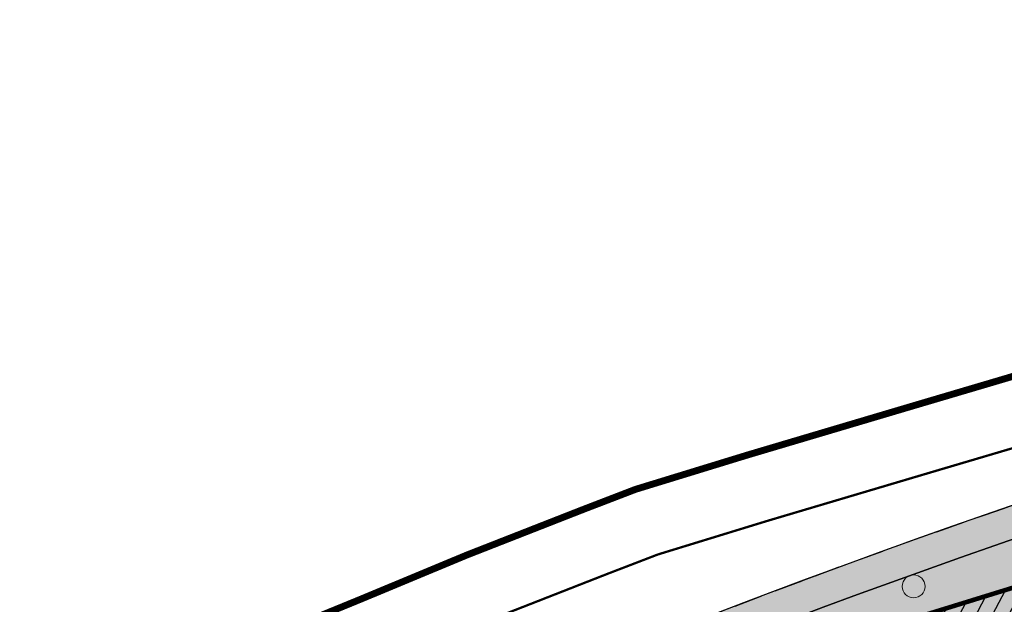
# Model space of a CAD drawing. Header units: millimetres. Extents: x -1402 to -179, y -280 to 6164.
# Tile 117 of 212: x -730 to -687, y 2830 to 2856. Entities that reach past the tile are written whole.
import ezdxf

# ---------------------------------------------------------------- set-up
doc = ezdxf.new("R2010")
doc.units = ezdxf.units.MM
for name, pattern in [('AJN-Limite', [1.25, 0.5, -0.25, 0, -0.25, 0, -0.25]), ('AJN-Projection', [0.375, 0.25, -0.125]), ('DASH', [0.35, 0.25, -0.1])]:
    doc.linetypes.add(name, pattern=pattern)
doc.layers.get('0').update_dxf_attribs({"linetype": 'CONTINUOUS'})
for name, color, linetype, lineweight in [('AJN-2-POT 100', 2, 'CONTINUOUS', 20), ('AJN-2-SBT-C', 2, 'CONTINUOUS', 20), ('AJN-7-500-A', 10, 'CONTINUOUS', 18), ('GEO-1-LIM-V', 10, 'AJN-Limite', 25)]:
    doc.layers.add(name, color=color, linetype=linetype, lineweight=lineweight)
for name, color, linetype, true_color in [('AJN-2-SBT-H', 7, 'CONTINUOUS', 0x6e6e6e), ('AJN-9-SRF-MARINHORIZON-HOUSING DUPLEX', 7, 'CONTINUOUS', 0x96cd7e), ('AJN-9-SRF-MARINHORIZON-OVERHANGING CORRIDOR 50 %', 7, 'CONTINUOUS', 0xddb3d4), ('AJN-9-SRF-MARINHORIZON-TERRACE 50%', 7, 'CONTINUOUS', 0xf8d731), ('AJN-9-SRF-MARINHORIZON-TERRACE NORTH 0%', 7, 'CONTINUOUS', 0x642165)]:
    doc.layers.add(name, color=color, linetype=linetype, true_color=true_color)
for name, color, linetype in [('AJN-2-SBT-P', 251, 'AJN-Projection'), ('AJN-2-SBT-V', 51, 'CONTINUOUS'), ('AJN-8-254-H', 254, 'CONTINUOUS')]:
    doc.layers.add(name, color=color, linetype=linetype)
doc.styles.get("Standard").update_dxf_attribs({"font": 'rs.shx', "bigfont": 'hztxt.shx'})

# ---------------------------------------------------------------- blocks, each defined once
blk = doc.blocks.new('A$C70601405')
at = {"layer": 'AJN-2-SBT-H'}
h = blk.add_hatch(color=256, dxfattribs=at)
h.dxf.hatch_style = 1
edge = h.paths.add_edge_path()
edge.add_arc((0, 5.684341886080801e-14), 0.5000000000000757, 0, 360)
at = {"layer": 'AJN-2-POT 100', "linetype": 'Continuous'}
blk.add_circle((0, 5.684341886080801e-14), 0.5000000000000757, dxfattribs=at)
blk = doc.blocks.new('A$C4FAB60B4')
at = {"layer": 'AJN-9-SRF-MARINHORIZON-HOUSING DUPLEX'}
h = blk.add_hatch(dxfattribs=at)
h.set_pattern_fill('ANSI31', color=256, scale=0.2, angle=-17.16630264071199)
h.set_pattern_definition([(44.99999999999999, (-1142.070067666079, -3762.413235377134), (-0.4490128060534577, 0.4490128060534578), [])])
h.paths.add_polyline_path([(-1.127986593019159e-13, -8.881784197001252e-16), (-2.282618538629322e-13, 12.00000000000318), (-12.05078749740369, 12.00000000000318), (-10.25425012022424, 4.315889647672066), (-11.90960943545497, 3.928868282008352), (-10.99104392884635, 1.091393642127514e-11)])
at = {"layer": 'AJN-2-SBT-C', "const_width": 0.2, "flags": 128}
blk.add_lwpolyline([(-1.13686837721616e-13, 0), (-2.273736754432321e-13, 12.00000000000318), (-12.05078749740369, 12.00000000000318), (-10.25425012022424, 4.315889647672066), (-11.90960943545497, 3.928868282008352), (-10.99104392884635, 1.091393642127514e-11)], close=True, dxfattribs=at)
at = {"layer": 'AJN-7-500-A', "insert": (-5.2370243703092, 4.000000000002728), "char_height": 1.5, "attachment_point": 5, "rotation": 359.99999999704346}
blk.add_mtext_dynamic_manual_height_columns('{\\fSwis721 LtCn BT|b0|i0|c0|p34;D}', width=58.7580560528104, gutter_width=35.69431197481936, heights=[0], dxfattribs=at)

msp = doc.modelspace()

# ---------------------------------------------------------------- hatches: boundary and pattern name
at = {"layer": 'AJN-8-254-H'}
h = msp.add_hatch(color=255, dxfattribs=at)
h.dxf.hatch_style = 1
h.paths.add_polyline_path([(-560.5065399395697, 2835.679198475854, -0.001590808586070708), (-547.9162688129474, 2836.685031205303, -0.03925960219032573), (-548.5503743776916, 2838.441527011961, 0.1068267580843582), (-556.371493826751, 2855.453928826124), (-560.7691083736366, 2855.453928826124, 0.1417227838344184), (-767.3669898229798, 2795.694383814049, -0.1110238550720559), (-767.1820742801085, 2795.507067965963, -0.08135046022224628), (-763.123974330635, 2796.90247694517, -0.8058685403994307), (-762.0104599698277, 2797.269946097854, -0.08357554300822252), (-757.544451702, 2796.894347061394, -0.6562459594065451), (-756.4899941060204, 2796.57801457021, -0.0835755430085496), (-752.5547221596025, 2794.433267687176, -0.6562459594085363), (-751.7173819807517, 2793.718559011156, -0.08485876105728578), (-748.9905325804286, 2790.168496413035, -0.6618094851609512), (-748.5032295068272, 2789.177244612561, -0.03377184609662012), (-747.894293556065, 2787.460436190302, -0.1218109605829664), (-747.9017606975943, 2781.086849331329, -0.003519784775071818), (-728.2303048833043, 2792.257893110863, -0.01860396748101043), (-714.6104849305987, 2799.231498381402, 0.01475713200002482), (-693.6084446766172, 2809.048378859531, -0.003171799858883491), (-673.3014866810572, 2819.934802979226, -0.09647028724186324), (-661.8246045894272, 2823.44531366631, 0.0183315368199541), (-608.3321525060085, 2833.238846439, -0.06866651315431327), (-581.5690074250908, 2835.401131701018, 0.03486448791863)])
at = {"layer": 'AJN-9-SRF-MARINHORIZON-OVERHANGING CORRIDOR 50 %'}
h = msp.add_hatch(color=256, dxfattribs=at)
h.dxf.hatch_style = 1
h.paths.add_polyline_path([(-756.1957093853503, 2802.486028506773), (-755.48883015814, 2801.277590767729, -0.1331173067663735), (-560.7691083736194, 2854.053928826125), (-558.2443380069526, 2854.053928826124), (-558.6768082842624, 2855.453928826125), (-560.7691083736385, 2855.453928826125, 0.1331172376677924)])
at = {"layer": 'AJN-9-SRF-MARINHORIZON-TERRACE 50%', "true_color": 0xf8d731, "transparency": 33554559}
h = msp.add_hatch(dxfattribs=at)
h.set_pattern_fill('ANSI31', color=40, scale=0.2)
h.set_pattern_definition([(62.16630264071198, (-675.2100222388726, 136.2834458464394), (-0.5615346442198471, 0.2964858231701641), [])])
h.paths.add_polyline_path([(-608.3321525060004, 2833.238846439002, -0.06866651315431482), (-581.5690074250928, 2835.40113170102, 0.03486448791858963), (-560.5065399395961, 2835.679198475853, -0.0007837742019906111), (-554.3042454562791, 2836.184773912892, -0.0001887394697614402), (-552.7623415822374, 2836.307518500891), (-554.2873511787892, 2841.244305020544), (-562.8864201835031, 2838.587989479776), (-563.5652563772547, 2840.785529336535), (-572.1643253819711, 2838.129213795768), (-573.0497638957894, 2840.995570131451), (-581.6488329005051, 2838.339254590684), (-582.3866983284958, 2840.727884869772), (-590.9857673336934, 2838.07156933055), (-591.42848659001, 2839.504747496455), (-600.0275555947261, 2836.848431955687), (-600.7063917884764, 2839.045971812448), (-609.3054607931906, 2836.38965627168), (-609.7481800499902, 2837.822834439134), (-618.3472490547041, 2835.166518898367), (-618.6423952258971, 2836.121971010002), (-627.2414642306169, 2833.465655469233), (-627.6841834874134, 2834.898833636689), (-644.8823214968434, 2829.586202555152), (-645.3250407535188, 2831.019380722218), (-662.5231787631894, 2825.706749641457), (-662.8183249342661, 2826.662201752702), (-680.0164629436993, 2821.349570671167), (-679.7213167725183, 2820.394118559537), (-690.1035054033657, 2817.144383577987), (-699.1236299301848, 2811.868035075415), (-700.1334573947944, 2813.594374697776), (-715.6705139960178, 2804.505927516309), (-716.9327983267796, 2806.663852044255), (-732.4691133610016, 2797.575838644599), (-733.0757514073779, 2798.611208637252), (-748.6128080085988, 2789.522761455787), (-745.1708275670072, 2783.638561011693, -0.02906158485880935), (-718.6716012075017, 2797.7078330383, 0.02245452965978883), (-703.8887507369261, 2804.951018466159, 0.03574655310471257), (-701.4156360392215, 2806.579975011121, -0.01582952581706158), (-700.1049641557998, 2807.6688829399, -0.05869852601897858), (-698.2181821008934, 2808.644548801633, -0.03273755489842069), (-694.3041291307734, 2809.782619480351, 0.002347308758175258), (-690.7982539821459, 2810.574726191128, -0.002731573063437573), (-673.3014866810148, 2819.934802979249, -0.0964702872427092), (-661.824604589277, 2823.445313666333, 0.01833153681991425)])
at = {"layer": 'AJN-9-SRF-MARINHORIZON-TERRACE NORTH 0%', "transparency": 33554559}
h = msp.add_hatch(color=256, dxfattribs=at)
h.dxf.hatch_style = 1
h.paths.add_polyline_path([(-755.4888301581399, 2801.277590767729), (-754.6717727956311, 2799.88079918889), (-739.1347161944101, 2808.969246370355), (-738.5288197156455, 2807.933442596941), (-722.9917631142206, 2817.021889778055), (-721.7294787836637, 2814.863965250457), (-706.1924221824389, 2823.952412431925), (-705.1825947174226, 2822.226072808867), (-694.6950815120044, 2828.360774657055), (-683.2630708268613, 2831.859543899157), (-683.558216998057, 2832.814996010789), (-666.3600789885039, 2838.127627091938), (-666.0649328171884, 2837.172174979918), (-648.866794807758, 2842.484806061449), (-648.4240755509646, 2841.051627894), (-631.2259375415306, 2846.364258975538), (-630.7832182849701, 2844.931080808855), (-620.9898341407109, 2847.95632906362), (-620.6946879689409, 2847.000876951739), (-613.289934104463, 2849.288259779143), (-612.8472148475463, 2847.855081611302), (-603.0538307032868, 2850.880329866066), (-602.3749945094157, 2848.682790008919), (-594.9702406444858, 2850.970172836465), (-594.5275213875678, 2849.536994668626), (-584.5430468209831, 2852.621272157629), (-583.8051813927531, 2850.232641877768), (-576.591517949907, 2852.460995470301), (-575.7060794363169, 2849.594639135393), (-565.9126952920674, 2852.619887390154), (-565.2338590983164, 2850.422347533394), (-557.8291052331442, 2852.709730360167), (-558.2443380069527, 2854.053928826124), (-560.7691083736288, 2854.053928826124, 0.1331173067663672)])

# ---------------------------------------------------------------- linework, layer by layer
at = {"layer": 'AJN-2-SBT-P', "ltscale": 5, "flags": 128}
msp.add_lwpolyline([(-581.5690074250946, 2835.401131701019, 0.0348530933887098), (-560.513400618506, 2835.678628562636, -0.001541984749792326), (-547.916547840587, 2836.685647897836, -0.03924537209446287), (-548.5503743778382, 2838.441527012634, 0.1068267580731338), (-556.371493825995, 2855.453928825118), (-560.7691083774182, 2855.453928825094, 0.1419590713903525), (-767.6700926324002, 2795.502828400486, -0.246421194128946), (-767.4226458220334, 2795.374427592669, -0.08656056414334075), (-763.123974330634, 2796.90247694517, -0.8058685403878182), (-762.0104599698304, 2797.269946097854, -0.08357554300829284), (-757.544451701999, 2796.894347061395, -0.6562459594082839), (-756.4899941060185, 2796.57801457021, -0.08357554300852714), (-752.5547221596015, 2794.433267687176, -0.6562459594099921), (-751.7173819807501, 2793.718559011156, -0.08485876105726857), (-748.9905325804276, 2790.168496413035, -0.6618094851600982), (-748.5032295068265, 2789.177244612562, -0.03377184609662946), (-747.8942935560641, 2787.460436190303), (-748.1109409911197, 2787.399699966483, -0.07143186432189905), (-747.6190817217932, 2783.658114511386, -0.9303294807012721), (-747.6396971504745, 2783.060030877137, -0.01893678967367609), (-747.7349124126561, 2782.059367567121, -0.03197878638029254), (-718.6716012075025, 2797.707833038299, 0.02245452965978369), (-703.8887507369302, 2804.951018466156, 0.03574655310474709), (-701.415636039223, 2806.57997501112, -0.01582952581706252), (-700.1049641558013, 2807.668882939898, -0.05869852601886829), (-698.2181821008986, 2808.644548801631, -0.03273755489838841), (-694.3041291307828, 2809.782619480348, 0.003651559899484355), (-688.8535361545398, 2811.02906217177, 0.06872791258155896), (-677.6894734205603, 2817.484585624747, -0.07014692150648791), (-661.8246045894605, 2823.445313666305, 0.01833153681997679), (-608.3321525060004, 2833.238846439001, -0.06866651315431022)], format="xyb", close=True, dxfattribs=at)
at = {"layer": 'AJN-2-SBT-V'}
msp.add_lwpolyline([(-560.7691083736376, 2855.453928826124, 0.1417227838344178), (-767.3669898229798, 2795.694383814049, -0.111023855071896), (-767.1820742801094, 2795.507067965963, -0.08135046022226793), (-763.123974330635, 2796.90247694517, -0.8058685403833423), (-762.0104599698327, 2797.269946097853, -0.08357554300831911), (-757.5444517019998, 2796.894347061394, -0.6562459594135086), (-756.489994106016, 2796.578014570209, -0.08357554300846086), (-752.5547221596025, 2794.433267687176, -0.6562459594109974), (-751.7173819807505, 2793.718559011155, -0.084858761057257), (-748.9905325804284, 2790.168496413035, -0.6618094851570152), (-748.5032295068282, 2789.177244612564, -0.03377184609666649), (-747.894293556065, 2787.460436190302), (-748.1109409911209, 2787.399699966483, -0.1206838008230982), (-747.9017606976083, 2781.086849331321, -0.00351978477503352), (-728.2303048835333, 2792.257893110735, -0.0186039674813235), (-714.6104849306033, 2799.2314983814, 0.01475713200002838), (-693.6084446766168, 2809.048378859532, -0.003171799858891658), (-673.3014866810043, 2819.934802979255, -0.09647028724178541), (-661.8246045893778, 2823.445313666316, 0.01833153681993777), (-608.3321525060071, 2833.238846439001, -0.0686665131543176)], format="xyb", dxfattribs=at)
at = {"layer": 'AJN-9-SRF-MARINHORIZON-OVERHANGING CORRIDOR 50 %', "flags": 128}
msp.add_lwpolyline([(-756.1957093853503, 2802.486028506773), (-755.4888301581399, 2801.277590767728, -0.1331173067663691), (-560.7691083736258, 2854.053928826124), (-558.2443380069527, 2854.053928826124), (-558.6768082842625, 2855.453928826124), (-560.7691083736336, 2855.453928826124, 0.1331172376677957)], format="xyb", close=True, dxfattribs=at)
at = {"layer": 'AJN-9-SRF-MARINHORIZON-TERRACE NORTH 0%', "transparency": 33554559, "flags": 128}
msp.add_lwpolyline([(-560.7691083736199, 2854.053928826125, 0.133117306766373), (-755.48883015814, 2801.277590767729), (-754.671772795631, 2799.88079918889), (-739.1347161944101, 2808.969246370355), (-738.5288197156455, 2807.933442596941), (-722.9917631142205, 2817.021889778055), (-721.7294787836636, 2814.863965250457), (-706.192422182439, 2823.952412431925), (-705.2330860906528, 2822.312389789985), (-705.1825947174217, 2822.226072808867), (-694.6950815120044, 2828.360774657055), (-683.2630708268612, 2831.859543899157), (-683.5582169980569, 2832.814996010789), (-666.3600789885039, 2838.127627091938), (-666.0649328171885, 2837.172174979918), (-648.866794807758, 2842.484806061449)], format="xyb", dxfattribs=at)
at = {"layer": 'GEO-1-LIM-V', "linetype": 'Continuous', "ltscale": 25, "const_width": 0.3}
msp.add_lwpolyline([(-649.4018367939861, 2850.436213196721), (-651.2801234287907, 2850.03775727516), (-652.0511223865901, 2849.863686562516), (-653.3065034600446, 2849.52448601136), (-656.1830043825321, 2848.715639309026), (-659.474960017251, 2847.789970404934), (-661.320744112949, 2847.270952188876), (-665.6953747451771, 2846.040844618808), (-670.8552408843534, 2844.589935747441), (-676.4147399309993, 2843.026653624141), (-681.7431686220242, 2841.490352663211), (-687.105527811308, 2839.894557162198), (-691.2185810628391, 2838.679078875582), (-694.5550328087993, 2837.68918219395), (-698.2454736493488, 2836.594259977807), (-703.1448318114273, 2835.092260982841), (-705.4442357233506, 2834.209041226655), (-710.5240815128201, 2832.220092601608), (-715.1363151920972, 2830.301476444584), (-719.4438570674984, 2828.536767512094), (-722.4950357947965, 2827.348726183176), (-724.1436869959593, 2826.488205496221), (-726.392128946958, 2825.380373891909), (-732.0415379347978, 2823.737891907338)], dxfattribs=at)
at = {"layer": 'GEO-1-LIM-V', "linetype": 'DASH', "ltscale": 5, "const_width": 0.1}
msp.add_lwpolyline([(-648.779277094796, 2847.501520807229), (-650.6384717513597, 2847.107115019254), (-651.3291966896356, 2846.95116800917), (-652.5091779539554, 2846.632340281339), (-655.3709250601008, 2845.827642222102), (-658.6628806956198, 2844.901973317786), (-660.508664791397, 2844.382955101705), (-664.8832954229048, 2843.15284753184), (-670.0431615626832, 2841.701938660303), (-675.5931365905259, 2840.141334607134), (-680.899753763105, 2838.61132237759), (-686.2525800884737, 2837.018363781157), (-690.3668237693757, 2835.802533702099), (-693.7017231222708, 2834.813097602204), (-697.3791420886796, 2833.722038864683), (-702.1661498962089, 2832.254483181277), (-704.3594935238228, 2831.412002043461), (-709.400958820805, 2829.438080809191), (-713.9915409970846, 2827.528471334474), (-718.330868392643, 2825.750740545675), (-721.2529706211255, 2824.612957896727), (-722.7864669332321, 2823.812542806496), (-725.3020916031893, 2822.573067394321), (-730.8696706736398, 2820.954376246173)], dxfattribs=at)

# ---------------------------------------------------------------- block references
at = {"rotation": 17.16630264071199}
msp.add_blockref('A$C4FAB60B4', (-679.7213167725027, 2820.394118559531), dxfattribs=at)
at = {"layer": 'AJN-2-POT 100'}
msp.add_blockref('A$C70601405', (-691.0143061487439, 2830.860052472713), dxfattribs=at)

doc.saveas('drawing.dxf')
